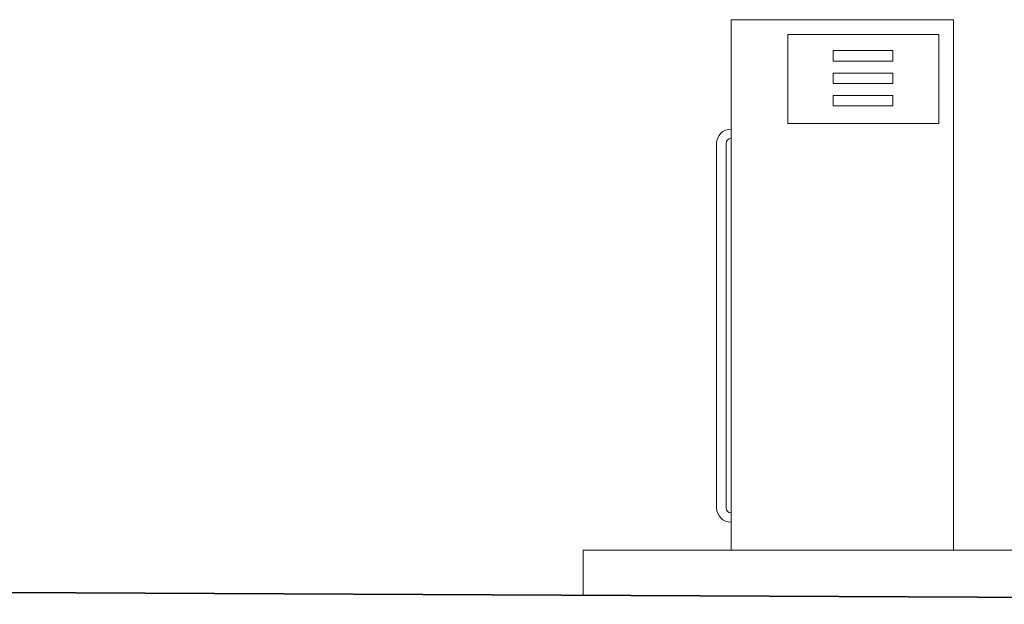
# Model space of a CAD drawing. Extents: x 256490 to 7565828, y -103950 to 5881792.
# Tile 44 of 99: x 270738 to 274063, y -73320 to -71348. Entities that reach past the tile are written whole.
import ezdxf

# ---------------------------------------------------------------- set-up
doc = ezdxf.new("R2010")
doc.units = 0
doc.header["$MEASUREMENT"] = 0
doc.layers.add('gruby', color=7, linetype='Continuous', lineweight=35)
doc.layers.add('linii', color=7, linetype='Continuous', lineweight=15)

# ---------------------------------------------------------------- blocks, each defined once
blk = doc.blocks.new('GFGFDG')
at = {"layer": 'gruby'}
blk.add_lwpolyline([(321384.7, -60419.9), (313184.7, -60379.9), (304984.7, -60419.9)], dxfattribs=at)
blk = doc.blocks.new('GFFGFG')
at = {"color": 0, "linetype": 'ByBlock', "lineweight": -2}
for p, q in [((265333.7, -71397.7, 0), (265843.7, -71397.7, 0)), ((265333.7, -71697.7, 0), (265333.7, -71397.7, 0)), ((265843.7, -71697.7, 0), (265843.7, -71397.7, 0)), ((265688.7, -71452.1, 0), (265487.5, -71452.1, 0)), ((265487.5, -71452.1, 0), (265487.5, -71487.9, 0)), ((265688.7, -71487.9, 0), (265688.7, -71452.1, 0)), ((265487.5, -71487.9, 0), (265688.7, -71487.9, 0)), ((265688.7, -71527.5, 0), (265487.5, -71527.5, 0)), ((265487.5, -71527.5, 0), (265487.5, -71563.2, 0)), ((265688.7, -71563.2, 0), (265688.7, -71527.5, 0)), ((265487.5, -71563.2, 0), (265688.7, -71563.2, 0)), ((265487.5, -71602.9, 0), (265688.7, -71602.9, 0)), ((265487.5, -71638.6, 0), (265487.5, -71602.9, 0)), ((265688.7, -71602.9, 0), (265688.7, -71638.6, 0)), ((265688.7, -71638.6, 0), (265487.5, -71638.6, 0)), ((265333.7, -71697.7, 0), (265843.7, -71697.7, 0)), ((265093.8, -71765.4), (265093.8, -72994.6)), ((265125.4, -71765.4), (265125.4, -72994.6))]:
    blk.add_line(p, q, dxfattribs=at)
for centre, radius, start, end in [((265142.5, -71765.4), 48.8, 90, 180), ((265142.5, -71765.4), 17.1, 90, 180), ((265142.5, -72994.6), 48.8, 180, 270), ((265142.5, -72994.6), 17.1, 180, 270)]:
    blk.add_arc(centre, radius, start, end, dxfattribs=at)
at = {"layer": 'linii'}
blk.add_lwpolyline([(265893.7, -71347.7), (265142.5, -71347.7), (265142.5, -73137.6), (265893.7, -73137.6)], close=True, dxfattribs=at)

msp = doc.modelspace()

# ---------------------------------------------------------------- linework, layer by layer
at = {"layer": 'linii'}
for p, q in [((278191.3, -73137.6), (272640.2, -73137.6)), ((272640.2, -73137.6), (272640.2, -73289.9))]:
    msp.add_line(p, q, dxfattribs=at)

# ---------------------------------------------------------------- block references
for name, p in [('GFFGFG', (7997.7, 0)), ('GFGFDG', (-42492.1, -12900.4))]:
    msp.add_blockref(name, p, dxfattribs=at)

doc.saveas('drawing.dxf')
